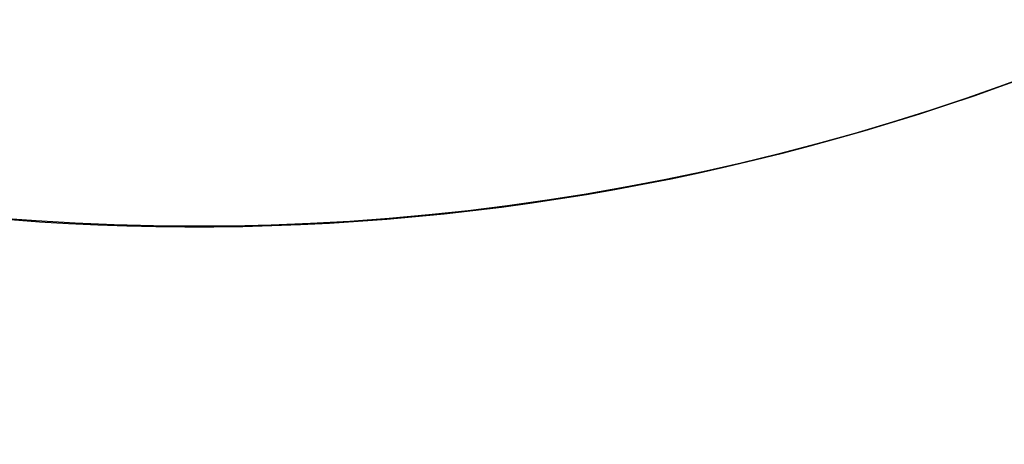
# Model space of a CAD drawing. Header units: millimetres. Extents: x -42 to 129, y -23 to 94.
# Tile 46 of 256: x -23.7 to -21.21, y 28.94 to 30.01. Entities that reach past the tile are written whole.
import ezdxf

# ---------------------------------------------------------------- set-up
doc = ezdxf.new("R2010")
doc.units = ezdxf.units.MM
doc.layers.add('NEGRO', color=7, linetype='Continuous')
doc.layers.add('NOGAL', color=7, linetype='Continuous')

msp = doc.modelspace()

# ---------------------------------------------------------------- linework, layer by layer
at = {"layer": 'NEGRO', "color": 254, "true_color": 0xcbd2ef, "extrusion": (0, 0, -1)}
for centre in [(23.25025416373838, 35.49169349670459, 173.5), (23.25025416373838, 35.49169349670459, 158.2)]:
    msp.add_arc(centre, 6, 202.4773264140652, 22.47732641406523, dxfattribs=at)
at = {"layer": 'NEGRO', "color": 254, "true_color": 0xcbd2ef}
for centre, radius, start, end in [((-23.25025416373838, 35.49169349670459, -158.2), 6, 157.5226735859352, 337.5226735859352), ((-23.25025416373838, 35.49169349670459, -173.5), 6, 157.5226735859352, 337.5226735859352), ((-23.25025416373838, 35.49169349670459, -165.85), 5.999999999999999, 157.5226736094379, 337.5226735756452)]:
    msp.add_arc(centre, radius, start, end, dxfattribs=at)
for points in [[(-13.0502541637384, 35.4916934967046, -175), (-31.05025416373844, 17.49169349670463, -175)], [(-13.0502541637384, 35.4916934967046, -175), (-31.05025416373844, 17.49169349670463, -175)], [(-13.0502541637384, 35.4916934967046, 175), (-31.05025416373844, 17.49169349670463, 175)], [(-31.05025416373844, 17.49169349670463, 175), (-13.0502541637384, 35.4916934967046, 175)], [(-24.55025416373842, 23.99169349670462, -173.5), (-13.0502541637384, 35.4916934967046, -173.5)], [(-13.0502541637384, 35.4916934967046, 173.5), (-24.55025416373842, 23.99169349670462, 173.5)], [(-13.0502541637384, 35.4916934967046, 173.5), (-24.55025416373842, 23.99169349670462, 173.5)], [(-13.0502541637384, 35.4916934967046, -173.5), (-24.55025416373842, 23.99169349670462, -173.5)], [(-21.50627410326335, 29.75074117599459, -173.5), (-21.50627410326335, 29.75074117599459, -158.2)]]:
    msp.add_open_spline(points, degree=1, dxfattribs=at)
at = {"layer": 'NOGAL', "color": 254, "true_color": 0xcbd2ef}
for points in [[(10.99137639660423, 22.76377143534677, 180), (-28.60660334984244, 62.36175118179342, 180)], [(-28.60660334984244, 62.36175118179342, 180), (10.99137639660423, 22.76377143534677, 180)], [(8.162949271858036, 19.93534431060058, 180), (-31.43503047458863, 59.53332405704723, 180)], [(5.334522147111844, 17.10691718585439, 180), (-34.26345759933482, 56.70489693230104, 180)], [(5.334522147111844, 17.10691718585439, 180), (-34.26345759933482, 56.70489693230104, 180)], [(5.334522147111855, 53.87646980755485, -180), (-34.26345759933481, 14.27849006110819, -180)], [(-34.26345759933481, 14.27849006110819, -180), (5.334522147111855, 53.87646980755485, -180)], [(8.162949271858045, 51.04804268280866, -180), (-31.43503047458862, 11.450062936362, -180)], [(-28.60660334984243, 8.621635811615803, -180), (10.99137639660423, 48.21961555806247, -180)], [(-28.60660334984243, 8.621635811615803, -180), (10.99137639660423, 48.21961555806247, -180)], [(-13.05025415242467, 35.49169350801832), (-34.26345759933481, 14.27849006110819)], [(-34.26345759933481, 14.27849006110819, 180), (-13.05025416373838, 35.49169349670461, 180)], [(-13.05025416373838, 35.49169349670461, 180), (-34.26345759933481, 14.27849006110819, 180)], [(-13.05025416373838, 35.49169349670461, 123.4), (-28.9601567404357, 19.58179092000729, 123.4)], [(-28.9601567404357, 19.58179092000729, 173.4), (-13.05025416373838, 35.49169349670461, 173.4)], [(-13.05025416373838, 35.49169349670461, 173.4), (-28.9601567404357, 19.58179092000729, 173.4)], [(-28.9601567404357, 19.58179092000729, 123.4), (-13.05025416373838, 35.49169349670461, 123.4)], [(-11.63604060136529, 34.07747993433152, 173.4), (-27.54594317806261, 18.1675773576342, 173.4)], [(-27.54594317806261, 18.1675773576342, 123.4), (-11.63604060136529, 34.07747993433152, 123.4)], [(-31.43503047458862, 11.450062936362, 180), (-10.22182703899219, 32.66326637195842, 180)], [(-10.22182703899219, 32.66326637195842, 148.4), (-28.25304995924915, 14.63204345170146, 148.4)], [(-10.22182703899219, 32.66326637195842, 173.4), (-26.13172961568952, 16.7533637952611, 173.4)], [(-26.13172961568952, 16.7533637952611, 123.4), (-10.22182703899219, 32.66326637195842, 123.4)], [(-26.13172961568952, 16.7533637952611, 173.4), (-10.22182703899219, 32.66326637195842, 173.4)], [(-10.22182703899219, 32.66326637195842, 123.4), (-26.13172961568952, 16.7533637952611, 123.4)], [(-7.393399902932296, 29.83483925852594), (-28.60660334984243, 8.621635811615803)], [(-7.393399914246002, 29.83483924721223, 180), (-28.60660334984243, 8.621635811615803, 180)], [(-7.393399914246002, 29.83483924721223, 180), (-28.60660334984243, 8.621635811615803, 180)]]:
    msp.add_open_spline(points, degree=1, dxfattribs=at)

doc.saveas('drawing.dxf')
